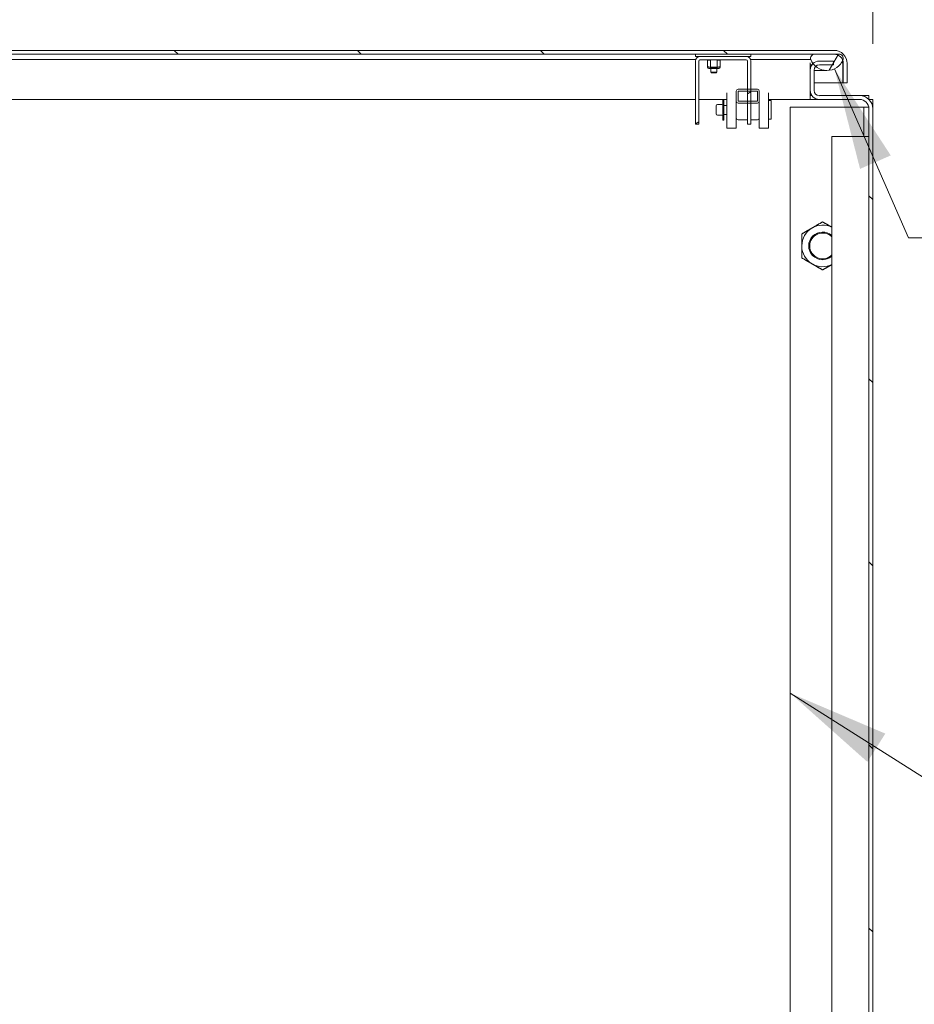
# Model space of a CAD drawing. Header units: inches. Extents: x 23 to 461, y 9 to 290.
# Tile 3 of 57: x 64 to 88, y 60 to 86. Entities that reach past the tile are written whole.
import ezdxf

# ---------------------------------------------------------------- set-up
doc = ezdxf.new("R2010")
doc.units = ezdxf.units.IN
doc.header["$LTSCALE"] = 28
doc.header["$MEASUREMENT"] = 0
doc.layers.get('0').update_dxf_attribs({"lineweight": 0})
for name, color, linetype, lineweight in [('Dimension (ANSI)', 7, 'Continuous', 5), ('Hatch (ANSI)', 7, 'Continuous', 5), ('Symbol (ANSI)', 7, 'Continuous', 5), ('Visible (ANSI)', 7, 'Continuous', 5)]:
    doc.layers.add(name, color=color, linetype=linetype, lineweight=lineweight)
doc.styles.add('ROMANS', font='tahoma.ttf')
doc.dimstyles.new('Default (ANSI)', dxfattribs={"dimscale": 28, "dimtxt": 0.07, "dimasz": 0.07, "dimexe": 0.125, "dimexo": 0.0625, "dimgap": 0.031496, "dimtad": 0, "dimtih": 1, "dimtoh": 1, "dimrnd": 1e-08, "dimzin": 0, "dimdsep": 46, "dimtxsty": 'ROMANS', "dimblk": 'Filled-1', "dimcen": 0.09, "dimdle": 0.393701, "dimclrd": 256, "dimclre": 256, "dimclrt": 256, "dimadec": 0, "dimazin": 0, "dimtfac": 0.928571, "dimtofl": 0, "dimtmove": 0, "dimatfit": 3, "dimfxl": 1, "dimtolj": 1, "dimtzin": 0, "dimlwd": -1, "dimlwe": -1, "dimarcsym": 0})
doc.dimstyles.new('Default (ANSI)$7', dxfattribs={"dimscale": 28, "dimtxt": 0.07, "dimasz": 0.098425, "dimexe": 0.125, "dimexo": 0.0625, "dimgap": 0.031496, "dimtad": 0, "dimtih": 1, "dimtoh": 1, "dimrnd": 1e-08, "dimzin": 0, "dimdsep": 46, "dimtxsty": 'ROMANS', "dimblk": 'Filled-1', "dimcen": 0.09, "dimdle": 0.393701, "dimclrd": 256, "dimclre": 256, "dimclrt": 256, "dimadec": 0, "dimazin": 0, "dimtfac": 0.928571, "dimtofl": 0, "dimtmove": 0, "dimatfit": 3, "dimfxl": 1, "dimtolj": 1, "dimtzin": 0, "dimlwd": -1, "dimlwe": -1, "dimarcsym": 0})

# ---------------------------------------------------------------- blocks, each defined once
blk = doc.blocks.new('Filled-1')
at = {"color": 0}
for p, q in [((0, 0), (-1, 0.1786)), ((-1, 0.1786), (-1, -0.1786)), ((-1, 0), (0, 0)), ((-1, -0.1786), (0, 0))]:
    blk.add_line(p, q, dxfattribs=at)
at = {"color": 0, "flags": 128}
blk.add_lwpolyline([(-1, -0.1786), (0, 0), (-1, 0.1786), (-1, -0.1786)], dxfattribs=at)
at = {"color": 0}
blk.add_solid([(-1, -0.1786), (0, 0), (-1, 0.1786), (-1, -0.1786)], dxfattribs=at)
blk = doc.blocks.new('*D26')
at = {"layer": 'Defpoints', "color": 0, "transparency": 16777216}
for p in [(52.436, 92.996), (84.999, 85.356), (52.436, 85.111)]:
    blk.add_point(p, dxfattribs=at)
at = {"layer": 'Dimension (ANSI)', "transparency": 16777216}
for p, q in [((52.436, 86.861), (52.436, 96.496)), ((84.999, 87.106), (84.999, 96.496)), ((54.396, 92.996), (59.359, 92.996)), ((83.039, 92.996), (78.077, 92.996))]:
    blk.add_line(p, q, dxfattribs=at)
at = {"layer": 'Dimension (ANSI)', "transparency": 16777216, "xscale": 1.96000000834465, "yscale": 1.96000000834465, "zscale": 1.96000000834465, "rotation": 180}
blk.add_blockref('Filled-1', (52.436, 92.996), dxfattribs=at)
at = {"layer": 'Dimension (ANSI)', "transparency": 16777216, "xscale": 1.96000000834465, "yscale": 1.96000000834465, "zscale": 1.96000000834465}
blk.add_blockref('Filled-1', (84.999, 92.996), dxfattribs=at)
at = {"layer": 'Dimension (ANSI)', "transparency": 16777216, "insert": (68.718, 92.996), "char_height": 1.96, "attachment_point": 5, "style": 'ROMANS'}
blk.add_mtext('\\A1;\\fTahoma|b0|i0;\\H1.9600;(32.56)\\P\\fTahoma|b0|i0;\\H1.9600;TUB OPENING', dxfattribs=at)
blk = doc.blocks.new('*D27')
at = {"layer": 'Defpoints', "color": 0, "transparency": 16777216}
for p in [(84.999, 92.996), (84.999, 85.111), (86.686, 84.066)]:
    blk.add_point(p, dxfattribs=at)
at = {"layer": 'Dimension (ANSI)', "transparency": 16777216}
for p, q in [((84.999, 86.861), (84.999, 96.496)), ((86.686, 85.816), (86.686, 96.496)), ((83.039, 92.996), (81.079, 92.996)), ((88.646, 92.996), (91.921, 92.996))]:
    blk.add_line(p, q, dxfattribs=at)
at = {"layer": 'Dimension (ANSI)', "transparency": 16777216, "xscale": 1.96000000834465, "yscale": 1.96000000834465, "zscale": 1.96000000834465}
blk.add_blockref('Filled-1', (84.999, 92.996), dxfattribs=at)
at = {"layer": 'Dimension (ANSI)', "transparency": 16777216, "xscale": 1.96000000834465, "yscale": 1.96000000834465, "zscale": 1.96000000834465, "rotation": 180}
blk.add_blockref('Filled-1', (86.686, 92.996), dxfattribs=at)
at = {"layer": 'Dimension (ANSI)', "transparency": 16777216, "insert": (95.214, 92.996), "char_height": 1.96, "attachment_point": 5, "style": 'ROMANS'}
blk.add_mtext('\\A1;1.69', dxfattribs=at)

msp = doc.modelspace()

# ---------------------------------------------------------------- hatches: boundary and pattern name
at = {"layer": 'Hatch (ANSI)'}
h = msp.add_hatch(dxfattribs=at)
h.set_pattern_fill('ANSI31', color=256, scale=28, angle=90, style=0)
edge = h.paths.add_edge_path()
edge.add_line((85.891, 85.29), (85.891, 84.769))
edge.add_line((85.891, 84.769), (85.995, 84.769))
edge.add_line((85.995, 84.769), (85.995, 85.29))
edge.add_ellipse((85.641, 85.29), major_axis=(0.354, 0), ratio=1, start_angle=0, end_angle=90)
edge.add_line((85.641, 85.644), (50.802, 85.644))
edge.add_ellipse((50.802, 85.399), major_axis=(0, 0.245), ratio=1, start_angle=0, end_angle=90)
edge.add_line((50.557, 85.399), (50.557, 85.082))
edge.add_line((50.557, 85.082), (50.661, 85.082))
edge.add_line((50.661, 85.082), (50.661, 85.399))
edge.add_ellipse((50.802, 85.399), major_axis=(-0.141, 0), ratio=1, start_angle=270, end_angle=360, ccw=False)
edge.add_line((50.802, 85.54), (50.916, 85.54))
edge.add_line((50.916, 85.54), (51.734, 85.54))
edge.add_line((51.734, 85.54), (51.853, 85.54))
edge.add_line((51.853, 85.54), (52.51, 85.54))
edge.add_line((52.51, 85.54), (81.891, 85.54))
edge.add_line((81.891, 85.54), (83.391, 85.54))
edge.add_line((83.391, 85.54), (85.12, 85.54))
edge.add_line((85.12, 85.54), (85.641, 85.54))
edge.add_ellipse((85.641, 85.29), major_axis=(0, 0.25), ratio=1, start_angle=289.2331, end_angle=360, ccw=False)
edge.add_ellipse((85.641, 85.29), major_axis=(0.236, 0.082), ratio=1, start_angle=340.7669, end_angle=360, ccw=False)
h = msp.add_hatch(dxfattribs=at)
h.set_pattern_fill('ANSI31', color=256, scale=28, angle=15, style=0)
edge = h.paths.add_edge_path()
edge.add_ellipse((52.182, 85.573), major_axis=(-0.438, -0.18), ratio=1, start_angle=0, end_angle=16.1541)
edge.add_ellipse((52.182, 85.573), major_axis=(-0.37, -0.294), ratio=1, start_angle=0, end_angle=4.3031)
edge.add_ellipse((52.182, 85.573), major_axis=(-0.347, -0.321), ratio=1, start_angle=0, end_angle=65.7304)
edge.add_ellipse((52.182, 85.573), major_axis=(0.15, -0.448), ratio=1, start_angle=0, end_angle=13.0587)
edge.add_ellipse((52.182, 85.573), major_axis=(0.248, -0.403), ratio=1, start_angle=0, end_angle=36.1173)
edge.add_ellipse((52.51, 85.426), major_axis=(0.109, -0.033), ratio=1, start_angle=0, end_angle=106.5734)
edge.add_line((52.51, 85.54), (51.853, 85.54))
edge.add_ellipse((51.853, 85.426), major_axis=(0, 0.114), ratio=1, start_angle=0, end_angle=106.5734)
edge = h.paths.add_edge_path()
edge.add_ellipse((85.449, 85.573), major_axis=(-0.437, -0.18), ratio=1, start_angle=0, end_angle=15.0124)
edge.add_ellipse((85.449, 85.573), major_axis=(-0.376, -0.287), ratio=1, start_angle=0, end_angle=12.6268)
edge.add_ellipse((85.449, 85.573), major_axis=(-0.304, -0.362), ratio=1, start_angle=0, end_angle=104.9482)
edge.add_ellipse((85.449, 85.573), major_axis=(0.428, -0.201), ratio=1, start_angle=0, end_angle=2.7763)
edge.add_ellipse((85.777, 85.426), major_axis=(0.109, -0.033), ratio=1, start_angle=0, end_angle=106.5734)
edge.add_line((85.777, 85.54), (85.641, 85.54))
edge.add_line((85.641, 85.54), (85.12, 85.54))
edge.add_ellipse((85.12, 85.426), major_axis=(0, 0.114), ratio=1, start_angle=0, end_angle=106.5734)
h = msp.add_hatch(dxfattribs=at)
h.set_pattern_fill('ANSI31', color=256, scale=28, angle=75, style=0)
h.paths.add_polyline_path([(81.891, 85.478), (82.016, 85.478), (83.266, 85.478), (83.391, 85.478), (83.391, 85.54), (81.891, 85.54)])
h = msp.add_hatch(dxfattribs=at)
h.set_pattern_fill('ANSI31', color=256, scale=28, angle=-15, style=0)
edge = h.paths.add_edge_path()
edge.add_ellipse((82.016, 85.353), major_axis=(0, 0.125), ratio=1, start_angle=0, end_angle=90)
edge.add_line((81.891, 85.353), (81.891, 83.648))
edge.add_line((81.891, 83.648), (81.985, 83.648))
edge.add_line((81.985, 83.648), (81.985, 85.353))
edge.add_ellipse((82.016, 85.353), major_axis=(-0.0313, 0), ratio=1, start_angle=270, end_angle=360, ccw=False)
edge.add_line((82.016, 85.384), (82.3, 85.384))
edge.add_line((82.3, 85.384), (82.482, 85.384))
edge.add_line((82.482, 85.384), (83.266, 85.384))
edge.add_ellipse((83.266, 85.353), major_axis=(0, 0.0312), ratio=1, start_angle=270, end_angle=360, ccw=False)
edge.add_line((83.297, 85.353), (83.297, 84.595))
edge.add_line((83.297, 84.595), (83.297, 84.545))
edge.add_line((83.297, 84.545), (83.297, 84.268))
edge.add_line((83.297, 84.268), (83.297, 84.218))
edge.add_line((83.297, 84.218), (83.297, 83.648))
edge.add_line((83.297, 83.648), (83.391, 83.648))
edge.add_line((83.391, 83.648), (83.391, 84.218))
edge.add_line((83.391, 84.218), (83.391, 84.268))
edge.add_line((83.391, 84.268), (83.391, 84.545))
edge.add_line((83.391, 84.545), (83.391, 84.595))
edge.add_line((83.391, 84.595), (83.391, 85.353))
edge.add_ellipse((83.266, 85.353), major_axis=(0.125, 0), ratio=1, start_angle=0, end_angle=90)
edge.add_line((83.266, 85.478), (82.016, 85.478))
h = msp.add_hatch(dxfattribs=at)
h.set_pattern_fill('ANSI31', color=256, scale=28, angle=105, style=0)
edge = h.paths.add_edge_path()
edge.add_line((82.3, 85.384), (82.3, 85.384))
edge.add_line((82.3, 85.384), (82.3, 85.189))
edge.add_line((82.3, 85.189), (82.3, 85.189))
edge.add_spline(control_points=[(82.3, 85.189), (82.3, 85.186), (82.301, 85.183), (82.304, 85.177), (82.306, 85.173), (82.313, 85.167), (82.319, 85.164), (82.344, 85.153), (82.37, 85.152), (82.391, 85.152), (82.412, 85.152), (82.438, 85.153), (82.463, 85.164), (82.469, 85.167), (82.475, 85.173), (82.478, 85.177), (82.481, 85.183), (82.482, 85.186), (82.482, 85.189)], knot_values=[-0.25552, -0.25552, -0.25552, -0.25552, -0.23346, -0.23346, -0.205752, -0.205752, -0.162732, -0.162732, 0, 0, 0, 0.162732, 0.162732, 0.205752, 0.205752, 0.23346, 0.23346, 0.25552, 0.25552, 0.25552, 0.25552], degree=3, periodic=0)
edge.add_line((82.482, 85.189), (82.482, 85.189))
edge.add_line((82.482, 85.189), (82.482, 85.384))
edge.add_line((82.482, 85.384), (82.482, 85.384))
edge.add_line((82.482, 85.384), (82.3, 85.384))
edge = h.paths.add_edge_path(flags=0)
edge.add_spline(control_points=[(82.47, 85.189), (82.47, 85.187), (82.469, 85.184), (82.467, 85.179), (82.465, 85.177), (82.459, 85.171), (82.454, 85.169), (82.432, 85.16), (82.41, 85.159), (82.391, 85.159), (82.372, 85.159), (82.35, 85.16), (82.328, 85.169), (82.323, 85.171), (82.317, 85.177), (82.315, 85.179), (82.313, 85.184), (82.312, 85.187), (82.312, 85.189)], knot_values=[-0.218981, -0.218981, -0.218981, -0.218981, -0.201624, -0.201624, -0.179129, -0.179129, -0.142796, -0.142796, 0, 0, 0, 0.142796, 0.142796, 0.179129, 0.179129, 0.201624, 0.201624, 0.218981, 0.218981, 0.218981, 0.218981], degree=3, periodic=0)
edge.add_line((82.312, 85.189), (82.47, 85.189))
h = msp.add_hatch(dxfattribs=at)
h.set_pattern_fill('ANSI31', color=256, scale=28, angle=90, style=0)
edge = h.paths.add_edge_path()
edge.add_ellipse((86.332, 84.066), major_axis=(0, 0.25), ratio=1, start_angle=270, end_angle=360)
edge.add_line((86.332, 84.316), (85.243, 84.316))
edge.add_ellipse((85.243, 84.56), major_axis=(-0.245, 0), ratio=1, start_angle=0, end_angle=90, ccw=False)
edge.add_line((84.999, 84.56), (84.999, 85.111))
edge.add_ellipse((85.243, 85.111), major_axis=(-0.171, 0.175), ratio=1, start_angle=0, end_angle=45.6789, ccw=False)
edge.add_ellipse((85.243, 85.111), major_axis=(0, 0.245), ratio=1, start_angle=0, end_angle=44.3211, ccw=False)
edge.add_line((85.243, 85.356), (85.624, 85.356))
edge.add_line((85.624, 85.356), (85.624, 85.252))
edge.add_line((85.624, 85.252), (85.243, 85.252))
edge.add_ellipse((85.243, 85.111), major_axis=(-0.0991, 0.0997), ratio=1, start_angle=315.1781, end_angle=360)
edge.add_ellipse((85.243, 85.111), major_axis=(-0.141, 0), ratio=1, start_angle=314.8219, end_angle=360)
edge.add_line((85.103, 85.111), (85.103, 84.56))
edge.add_ellipse((85.243, 84.56), major_axis=(0, -0.141), ratio=1, start_angle=270, end_angle=360)
edge.add_line((85.243, 84.42), (86.332, 84.42))
edge.add_ellipse((86.332, 84.066), major_axis=(0.354, 0), ratio=1, start_angle=0, end_angle=90, ccw=False)
edge.add_line((86.686, 84.066), (86.686, 48.399))
edge.add_line((86.686, 48.399), (86.582, 48.399))
edge.add_line((86.582, 48.399), (86.582, 84.066))
h = msp.add_hatch(dxfattribs=at)
h.set_pattern_fill('ANSI31', color=256, scale=28, style=0)
edge = h.paths.add_edge_path()
edge.add_ellipse((83.57, 84.268), major_axis=(0, -0.05), ratio=1, start_angle=0, end_angle=90)
edge.add_line((83.62, 84.268), (83.62, 84.545))
edge.add_ellipse((83.57, 84.545), major_axis=(0.05, 0), ratio=1, start_angle=0, end_angle=90)
edge.add_line((83.57, 84.595), (83.391, 84.595))
edge.add_line((83.391, 84.595), (83.297, 84.595))
edge.add_line((83.297, 84.595), (83.044, 84.595))
edge.add_ellipse((83.044, 84.545), major_axis=(0, 0.05), ratio=1, start_angle=0, end_angle=90)
edge.add_line((82.994, 84.545), (82.994, 84.268))
edge.add_ellipse((83.044, 84.268), major_axis=(-0.05, 0), ratio=1, start_angle=0, end_angle=90)
edge.add_line((83.044, 84.218), (83.297, 84.218))
edge.add_line((83.297, 84.218), (83.391, 84.218))
edge.add_line((83.391, 84.218), (83.57, 84.218))
h.paths.add_polyline_path([(83.57, 84.545), (83.57, 84.268), (83.391, 84.268), (83.297, 84.268), (83.044, 84.268), (83.044, 84.545), (83.297, 84.545), (83.391, 84.545)], flags=0)

# ---------------------------------------------------------------- linework, layer by layer
at = {"layer": 'Visible (ANSI)'}
for p, q in [((85.641, 85.644), (50.802, 85.644)), ((50.802, 85.54), (85.641, 85.54)), ((83.391, 85.54), (81.891, 85.54)), ((81.891, 85.54), (81.891, 85.478)), ((81.891, 85.478), (83.391, 85.478)), ((83.266, 85.478), (82.016, 85.478)), ((83.391, 85.478), (83.391, 85.54)), ((85.777, 85.54), (85.12, 85.54)), ((52.682, 85.393), (81.898, 85.393)), ((81.891, 85.353), (81.891, 83.648)), ((81.985, 83.648), (81.985, 85.353)), ((82.016, 85.384), (83.266, 85.384)), ((82.219, 85.372), (82.219, 85.384)), ((82.219, 85.201), (82.219, 85.372)), ((82.219, 85.189), (82.219, 85.201)), ((82.3, 85.189), (82.219, 85.189)), ((82.3, 85.384), (82.3, 85.189)), ((82.482, 85.384), (82.3, 85.384)), ((82.312, 85.189), (82.47, 85.189)), ((82.319, 85.186), (82.312, 85.186)), ((82.463, 85.186), (82.319, 85.186)), ((82.469, 85.186), (82.463, 85.186)), ((82.482, 85.189), (82.482, 85.384)), ((82.563, 85.189), (82.482, 85.189)), ((82.563, 85.384), (82.563, 85.372)), ((82.563, 85.201), (82.563, 85.372)), ((82.563, 85.201), (82.563, 85.189)), ((83.297, 85.353), (83.297, 83.648)), ((83.384, 85.393), (84.949, 85.393)), ((83.391, 83.648), (83.391, 85.353)), ((84.949, 85.393), (85.011, 85.393)), ((84.999, 85.252), (84.999, 85.305)), ((84.999, 85.283), (84.999, 85.111)), ((85.043, 85.252), (84.999, 85.252)), ((85.624, 85.356), (85.243, 85.356)), ((85.243, 85.252), (85.624, 85.252)), ((85.624, 85.252), (85.624, 85.356)), ((85.88, 85.29), (85.88, 84.769)), ((85.891, 85.29), (85.891, 84.769)), ((85.995, 84.769), (85.995, 85.29)), ((82.524, 85.15), (82.258, 85.15)), ((82.309, 85.052), (82.309, 85.15)), ((82.309, 85.052), (82.473, 85.052)), ((82.321, 85.04), (82.309, 85.052)), ((82.461, 85.04), (82.321, 85.04)), ((82.404, 85.159), (82.378, 85.159)), ((82.461, 85.04), (82.473, 85.052)), ((82.473, 85.052), (82.473, 85.15)), ((84.999, 85.111), (84.999, 84.56)), ((85.103, 84.56), (85.103, 85.111)), ((85.103, 85.1), (85.449, 85.1)), ((85.103, 84.769), (85.88, 84.769)), ((85.891, 84.769), (85.995, 84.769)), ((82.744, 84.497), (82.744, 83.536)), ((82.994, 84.545), (82.994, 84.268)), ((83.57, 84.595), (83.044, 84.595)), ((83.044, 84.268), (83.044, 84.545)), ((83.044, 84.545), (83.57, 84.545)), ((83.57, 84.545), (83.57, 84.268)), ((83.62, 84.268), (83.62, 84.545)), ((83.87, 84.497), (83.87, 83.536)), ((84.999, 84.56), (84.999, 84.316)), ((84.999, 84.42), (85.043, 84.42)), ((84.999, 84.316), (84.999, 84.42)), ((84.999, 84.42), (84.999, 84.42)), ((86.332, 84.42), (85.243, 84.42)), ((86.332, 84.42), (86.582, 84.42)), ((86.582, 84.42), (86.582, 84.316)), ((81.891, 84.316), (52.436, 84.316)), ((82.637, 84.316), (81.985, 84.316)), ((82.457, 83.926), (82.457, 84.145)), ((82.606, 84.176), (82.488, 84.176)), ((82.637, 83.755), (82.637, 84.317)), ((82.657, 84.317), (82.637, 84.317)), ((82.657, 83.755), (82.657, 84.317)), ((82.744, 84.316), (82.657, 84.316)), ((82.744, 84.157), (82.657, 84.157)), ((82.994, 84.268), (82.994, 84.263)), ((82.994, 84.263), (82.994, 84.026)), ((83.57, 84.268), (83.044, 84.268)), ((83.044, 84.218), (83.57, 84.218)), ((83.62, 84.263), (83.62, 84.268)), ((83.62, 84.026), (83.62, 84.263)), ((84.999, 84.316), (83.87, 84.316)), ((83.945, 84.286), (83.87, 84.286)), ((83.945, 83.786), (83.945, 84.286)), ((85.243, 84.316), (84.999, 84.316)), ((84.999, 84.316), (84.999, 84.316)), ((85.243, 84.316), (86.332, 84.316)), ((86.583, 84.316), (86.686, 84.316)), ((86.686, 84.316), (86.686, 84.066)), ((82.606, 83.895), (82.488, 83.895)), ((82.744, 83.914), (82.657, 83.914)), ((82.994, 84.026), (82.994, 83.536)), ((83.62, 84.026), (83.62, 83.536)), ((86.308, 84.107), (84.457, 84.107)), ((84.457, 84.107), (84.457, 48.607)), ((86.448, 84.107), (86.308, 84.107)), ((86.448, 84.107), (86.579, 84.107)), ((86.448, 83.316), (86.448, 84.107)), ((86.582, 84.066), (86.582, 48.399)), ((86.686, 48.399), (86.686, 84.066)), ((81.891, 83.648), (81.985, 83.648)), ((82.657, 83.755), (82.637, 83.755)), ((83.297, 83.768), (83.044, 83.768)), ((83.297, 83.648), (83.391, 83.648)), ((83.57, 83.768), (83.391, 83.768)), ((83.945, 83.786), (83.87, 83.786)), ((82.744, 83.536), (82.994, 83.536)), ((83.62, 83.536), (83.87, 83.536)), ((85.582, 83.316), (85.775, 83.316)), ((85.582, 48.566), (85.582, 83.316)), ((86.457, 83.316), (85.775, 83.316)), ((86.457, 83.316), (86.582, 83.316))]:
    msp.add_line(p, q, dxfattribs=at)
for centre, radius, start, end in [((82.016, 85.353), 0.125, 90, 180), ((83.266, 85.353), 0.125, 0, 90), ((85.12, 85.426), 0.114, 90, 196.5734), ((85.641, 85.29), 0.354, 0, 90), ((85.641, 85.29), 0.25, 0, 90), ((85.777, 85.426), 0.114, 343.4266, 90), ((82.016, 85.353), 0.0313, 90, 180), ((82.258, 85.189), 0.0391, 180, 270), ((82.524, 85.189), 0.0391, 270, 0), ((83.266, 85.353), 0.0312, 0, 90), ((85.243, 85.111), 0.245, 90, 180), ((85.449, 85.573), 0.473, 202.3182, 337.6818), ((85.243, 85.111), 0.141, 90, 180), ((83.044, 84.545), 0.05, 90, 180), ((83.57, 84.545), 0.05, 0, 90), ((85.243, 84.56), 0.245, 180, 270), ((85.243, 84.56), 0.141, 180, 270), ((86.332, 84.066), 0.354, 0, 90), ((82.488, 84.145), 0.0312, 90, 180), ((82.606, 84.208), 0.0312, 270, 0), ((83.044, 84.268), 0.05, 180, 270), ((83.57, 84.268), 0.05, 270, 0), ((86.332, 84.066), 0.25, 0, 90), ((82.488, 83.926), 0.0312, 180, 270), ((82.606, 83.864), 0.0312, 0, 90), ((85.332, 80.357), 0.562, 120, 180), ((85.332, 80.357), 0.375, 48.207, 311.793), ((85.332, 80.357), 0.349, 44.1777, 315.8223), ((85.332, 80.357), 0.562, 63.6122, 120), ((85.332, 80.357), 0.563, 180, 240), ((85.332, 80.357), 0.563, 240, 296.3878)]:
    msp.add_arc(centre, radius, start, end, dxfattribs=at)
for centre, major_axis, start_param, end_param in [((83.044, 83.817), (-0.05, 0), 0, 1.570796), ((83.57, 83.817), (0.05, 0), 4.712389, 6.283185)]:
    msp.add_ellipse(centre, major_axis=major_axis, ratio=0.965926, start_param=start_param, end_param=end_param, dxfattribs=at)
for points, weights in [([(82.3, 85.384), (82.262, 85.384), (82.219, 85.372)], [2.46340641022, 2.45314477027, 2.28716948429]), ([(82.219, 85.201), (82.262, 85.19), (82.3, 85.189)], [2.28716948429, 2.45314477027, 2.46340641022]), ([(82.3, 85.384), (82.3, 85.384), (82.3, 85.384)], [1, 1.00003080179, 1.00006133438]), ([(82.3, 85.189), (82.3, 85.189), (82.3, 85.189)], [1.00006133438, 1.00003080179, 1]), ([(82.482, 85.384), (82.482, 85.384), (82.482, 85.384)], [1.00006133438, 1.00003080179, 1]), ([(82.563, 85.372), (82.519, 85.384), (82.482, 85.384)], [2.28716948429, 2.45314477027, 2.46340641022]), ([(82.482, 85.189), (82.519, 85.19), (82.563, 85.201)], [2.46340641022, 2.45314477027, 2.28716948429]), ([(82.482, 85.189), (82.482, 85.189), (82.482, 85.189)], [1, 1.00003080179, 1.00006133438]), ([(85.051, 80.844), (85.182, 80.92), (85.332, 81.007)], [1, 1.0379548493, 1]), ([(85.332, 81.007), (85.466, 80.93), (85.582, 80.862)], [1, 1.03356286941, 1.0077675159]), ([(84.77, 80.682), (84.921, 80.769), (85.051, 80.844)], [1, 1.0379548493, 1]), ([(84.77, 80.357), (84.77, 80.508), (84.77, 80.682)], [1, 1.0379548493, 1]), ([(84.77, 80.033), (84.77, 80.207), (84.77, 80.357)], [1, 1.0379548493, 1]), ([(85.051, 79.87), (84.921, 79.946), (84.77, 80.033)], [1, 1.0379548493, 1]), ([(85.332, 79.708), (85.182, 79.795), (85.051, 79.87)], [1, 1.0379548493, 1]), ([(85.582, 79.852), (85.466, 79.785), (85.332, 79.708)], [1.0077675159, 1.03356286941, 1])]:
    msp.add_rational_spline(points, weights, degree=2, dxfattribs=at)
for points, knots in [([(82.3, 85.189), (82.3, 85.186), (82.301, 85.183), (82.304, 85.177), (82.306, 85.173), (82.313, 85.167), (82.319, 85.164), (82.344, 85.153), (82.37, 85.152), (82.391, 85.152), (82.412, 85.152), (82.438, 85.153), (82.463, 85.164), (82.469, 85.167), (82.475, 85.173), (82.478, 85.177), (82.481, 85.183), (82.482, 85.186), (82.482, 85.189)], [-0.2555201, -0.2555201, -0.2555201, -0.2555201, -0.2334596, -0.2334596, -0.2057516, -0.2057516, -0.1627324, -0.1627324, 0, 0, 0, 0.1627324, 0.1627324, 0.2057516, 0.2057516, 0.2334596, 0.2334596, 0.2555201, 0.2555201, 0.2555201, 0.2555201]), ([(82.47, 85.189), (82.47, 85.187), (82.469, 85.184), (82.467, 85.179), (82.465, 85.177), (82.459, 85.171), (82.454, 85.169), (82.432, 85.16), (82.41, 85.159), (82.391, 85.159), (82.372, 85.159), (82.35, 85.16), (82.328, 85.169), (82.323, 85.171), (82.317, 85.177), (82.315, 85.179), (82.313, 85.184), (82.312, 85.187), (82.312, 85.189)], [-0.2189809, -0.2189809, -0.2189809, -0.2189809, -0.2016236, -0.2016236, -0.1791291, -0.1791291, -0.1427957, -0.1427957, 0, 0, 0, 0.1427957, 0.1427957, 0.1791291, 0.1791291, 0.2016236, 0.2016236, 0.2189809, 0.2189809, 0.2189809, 0.2189809]), ([(82.319, 85.186), (82.319, 85.185), (82.32, 85.184), (82.321, 85.181), (82.323, 85.178), (82.328, 85.174), (82.333, 85.171), (82.353, 85.163), (82.374, 85.162), (82.391, 85.162), (82.408, 85.162), (82.429, 85.163), (82.449, 85.171), (82.453, 85.174), (82.459, 85.178), (82.461, 85.181), (82.462, 85.184), (82.462, 85.185), (82.463, 85.186)], [-0.1921363, -0.1921363, -0.1921363, -0.1921363, -0.1843689, -0.1843689, -0.1645127, -0.1645127, -0.1316973, -0.1316973, 0, 0, 0, 0.1316973, 0.1316973, 0.1645127, 0.1645127, 0.1843689, 0.1843689, 0.1921363, 0.1921363, 0.1921363, 0.1921363])]:
    msp.add_open_spline(points, degree=3, knots=knots, dxfattribs=at)
for points in [[(85.855, 85.331), (85.863, 85.317), (85.872, 85.304), (85.88, 85.29)], [(85.88, 85.29), (85.873, 85.306), (85.866, 85.322), (85.859, 85.338)]]:
    msp.add_open_spline(points, degree=3, dxfattribs=at)

# ---------------------------------------------------------------- dimensions: what is measured, and where the dimension line sits
at = {"layer": 'Dimension (ANSI)'}
dim = msp.add_linear_dim(base=(52.436, 92.996), p1=(84.999, 85.356), p2=(52.436, 85.111), angle=180, text='\\fTahoma|b0|i0;\\H1.9600;(<>)\\P\\fTahoma|b0|i0;\\H1.9600;TUB OPENING', dimstyle='Default (ANSI)', override={"dimgap": 0.031496, "dimtih": 0, "dimtoh": 0, "dimdec": 2, "dimtol": 0, "dimlim": 0, "dimtp": 0, "dimtm": 0, "dimtdec": 2, "dimatfit": 1}, dxfattribs=at)
dim.commit()
dim.dimension.update_dxf_attribs({"geometry": '*D26', "text_midpoint": (68.718, 92.996), "dimtype": 160})
dim = msp.add_linear_dim(base=(84.999, 92.996), p1=(86.686, 84.066), p2=(84.999, 85.111), angle=180, dimstyle='Default (ANSI)', override={"dimgap": 0.031496, "dimtih": 0, "dimtoh": 0, "dimdec": 2, "dimtol": 0, "dimlim": 0, "dimtp": 0, "dimtm": 0, "dimtdec": 2, "dimatfit": 1}, dxfattribs=at)
dim.commit()
dim.dimension.update_dxf_attribs({"geometry": '*D27', "text_midpoint": (95.214, 92.996), "dimtype": 160})

# ---------------------------------------------------------------- leaders
at = {"layer": 'Symbol (ANSI)', "annotation_type": 0, "has_hookline": 1, "hookline_direction": 0}
for points, text_width in [([(85.651, 85.145), (87.658, 80.572), (90.414, 80.572)], 19.059), ([(84.457, 68.266), (92.252, 63.321), (95.007, 63.321)], 19.509)]:
    msp.add_leader(points, dimstyle='Default (ANSI)$7', override={"dimtad": 0}, dxfattribs=dict(at, text_width=text_width))

doc.saveas('drawing.dxf')
